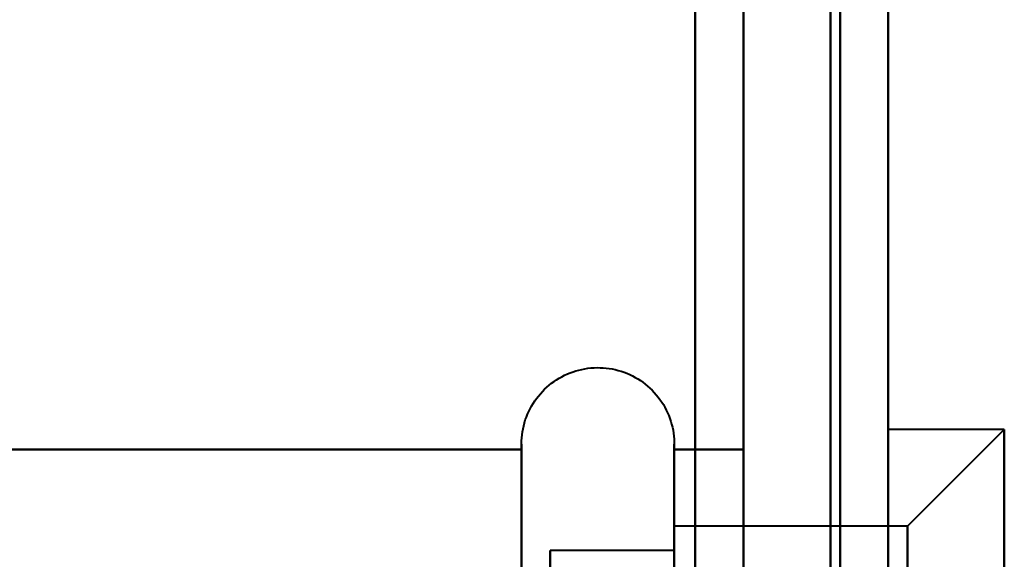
# Model space of a CAD drawing. Header units: millimetres. Extents: x -1392 to 1388, y -239 to 1267.
# Tile 11 of 91: x -449.99 to -439.8, y 186.28 to 191.86. Entities that reach past the tile are written whole.
import ezdxf

# ---------------------------------------------------------------- set-up
doc = ezdxf.new("R2010")
doc.units = ezdxf.units.MM
for name, color, linetype, lineweight in [('A-ANNO-DIMS', 211, 'Continuous', 30), ('A-ANNO-DIMS-20', 211, 'Continuous', 30), ('G-IMPT', 8, 'Continuous', 40)]:
    doc.layers.add(name, color=color, linetype=linetype, lineweight=lineweight)
doc.styles.add('Arial_1', font='arial.ttf', dxfattribs={"height": 60})
doc.dimstyles.new('Linéaire', dxfattribs={"dimscale": 304.8, "dimtxt": 61.215564, "dimasz": 0.131234, "dimexe": 0.131234, "dimexo": 0.131234, "dimgap": 0.131234, "dimtad": 1, "dimdec": 0, "dimzin": 0, "dimdsep": 46, "dimtxsty": 'Arial_1', "dimblk1": 'OBLIQUE', "dimblk2": 'OBLIQUE', "dimsah": 1, "dimcen": 0.09, "dimazin": 0, "dimtfac": 1, "dimtdec": 4, "dimtix": 1, "dimtmove": 0, "dimatfit": 3, "dimfxl": 1, "dimtvp": 1, "dimtfill": 1, "dimtolj": 1, "dimtzin": 0, "dimarcsym": 2})

# ---------------------------------------------------------------- blocks, each defined once
blk = doc.blocks.new('NEXA 2000 CALQUES_dwg-762145-Droite')
at = {"layer": 'G-IMPT'}
for p, q in [((-441, 129.472), (-441, 1137.272)), ((-441, 129.472), (-441, 1137.272)), ((-439.8, 187.622), (-441, 187.622)), ((-439.8, 187.622), (-441, 187.622)), ((-439.8, 187.622), (-441, 187.622)), ((-439.8, 187.622), (-441, 187.622)), ((-441, 181.247), (-441, 187.622)), ((-441, 181.247), (-441, 187.622)), ((-441, 187.622), (-441, 181.247)), ((-441, 187.622), (-441, 181.247)), ((-441, 181.247), (-441, 187.622)), ((-441, 181.247), (-441, 187.622)), ((-441, 187.622), (-441, 181.247)), ((-441, 187.622), (-441, 181.247)), ((-439.8, 187.622), (-440.8, 186.622)), ((-439.8, 187.622), (-440.8, 186.622)), ((-439.8, 187.622), (-440.8, 186.622)), ((-439.8, 187.622), (-440.8, 186.622)), ((-439.8, 181.247), (-439.8, 187.622)), ((-439.8, 187.622), (-439.8, 181.247)), ((-439.8, 181.247), (-439.8, 187.622)), ((-439.8, 181.247), (-439.8, 187.622)), ((-439.8, 187.622), (-439.8, 181.247)), ((-439.8, 187.622), (-439.8, 181.247)), ((-444.796, 181.322), (-444.796, 187.472)), ((-444.796, 181.322), (-444.796, 187.472)), ((-444.796, 185.422), (-444.796, 187.472)), ((-444.796, 185.422), (-444.796, 187.472)), ((-443.215, 187.472), (-443.215, 181.322)), ((-443.215, 187.472), (-443.215, 181.322)), ((-443.215, 187.472), (-443.215, 185.422)), ((-443.215, 187.472), (-443.215, 185.422)), ((-444.796, 181.322), (-444.796, 186.923)), ((-444.796, 181.322), (-444.796, 186.923)), ((-443.215, 186.923), (-443.215, 181.322)), ((-443.215, 186.923), (-443.215, 181.322)), ((-440.8, 186.622), (-443.215, 186.622)), ((-440.8, 186.622), (-443.215, 186.622)), ((-440.8, 186.622), (-443.215, 186.622)), ((-440.8, 186.622), (-443.215, 186.622)), ((-443.215, 180.558), (-443.215, 186.622)), ((-443.215, 180.558), (-443.215, 186.622)), ((-443.215, 186.622), (-443.215, 181.747)), ((-443.215, 186.622), (-443.215, 181.747)), ((-443.215, 180.558), (-443.215, 186.622)), ((-443.215, 180.558), (-443.215, 186.622)), ((-443.215, 186.622), (-443.215, 184.997)), ((-443.215, 186.622), (-443.215, 184.997)), ((-440.8, 181.747), (-440.8, 186.622)), ((-440.8, 181.747), (-440.8, 186.622)), ((-440.8, 186.622), (-440.8, 181.747)), ((-440.8, 186.622), (-440.8, 181.747)), ((-440.8, 181.747), (-440.8, 186.622)), ((-440.8, 181.747), (-440.8, 186.622)), ((-440.8, 186.622), (-440.8, 181.747)), ((-440.8, 186.622), (-440.8, 181.747)), ((-443.215, 186.372), (-444.5, 186.372)), ((-443.215, 186.372), (-444.5, 186.372)), ((-443.215, 186.372), (-444.5, 186.372)), ((-443.215, 186.372), (-444.5, 186.372)), ((-444.5, 181.872), (-444.5, 186.372)), ((-444.5, 181.872), (-444.5, 186.372)), ((-444.5, 186.372), (-444.5, 180.774)), ((-444.5, 186.372), (-444.5, 180.774)), ((-444.5, 181.872), (-444.5, 186.372)), ((-444.5, 181.872), (-444.5, 186.372)), ((-444.5, 186.372), (-444.5, 184.872)), ((-444.5, 186.372), (-444.5, 184.872)), ((-443.215, 180.774), (-443.215, 186.372)), ((-443.215, 180.774), (-443.215, 186.372)), ((-443.215, 186.372), (-443.215, 180.774)), ((-443.215, 186.372), (-443.215, 180.774)), ((-443.215, 180.774), (-443.215, 186.372)), ((-443.215, 180.774), (-443.215, 186.372)), ((-443.215, 186.372), (-443.215, 180.774)), ((-443.215, 186.372), (-443.215, 180.774))]:
    blk.add_line(p, q, dxfattribs=at)
at = {"layer": 'G-IMPT', "flags": 128}
for points in [[(-443, 1137.772), (-443, 885.572), (-443, 633.372), (-443, 381.172), (-443, 128.972)], [(-443, 128.972), (-443, 381.172), (-443, 633.372), (-443, 885.572), (-443, 1137.772)], [(-443, 128.972), (-443, 381.172), (-443, 633.372), (-443, 885.572), (-443, 1137.772)], [(-443, 1137.772), (-443, 885.572), (-443, 633.372), (-443, 381.172), (-443, 128.972)], [(-443, 1137.272), (-443, 885.322), (-443, 633.372), (-443, 381.422), (-443, 129.472)], [(-443, 129.472), (-443, 381.422), (-443, 633.372), (-443, 885.322), (-443, 1137.272)], [(-443, 129.472), (-443, 381.422), (-443, 633.372), (-443, 885.322), (-443, 1137.272)], [(-443, 1137.272), (-443, 885.322), (-443, 633.372), (-443, 381.422), (-443, 129.472)], [(-443, 129.472), (-443, 381.422), (-443, 633.372), (-443, 885.322), (-443, 1137.272)], [(-443, 1137.272), (-443, 885.322), (-443, 633.372), (-443, 381.422), (-443, 129.472)], [(-443, 1137.272), (-443, 885.322), (-443, 633.372), (-443, 381.422), (-443, 129.472)], [(-443, 129.472), (-443, 381.422), (-443, 633.372), (-443, 885.322), (-443, 1137.272)], [(-441.6, 1137.272), (-441.6, 885.322), (-441.6, 633.372), (-441.6, 381.422), (-441.6, 129.472)], [(-441.6, 129.472), (-441.6, 381.422), (-441.6, 633.372), (-441.6, 885.322), (-441.6, 1137.272)], [(-441.6, 1137.272), (-441.6, 885.322), (-441.6, 633.372), (-441.6, 381.422), (-441.6, 129.472)], [(-441.6, 129.472), (-441.6, 381.422), (-441.6, 633.372), (-441.6, 885.322), (-441.6, 1137.272)], [(-441.6, 129.472), (-441.6, 381.422), (-441.6, 633.372), (-441.6, 885.322), (-441.6, 1137.272)], [(-441.6, 1137.272), (-441.6, 885.322), (-441.6, 633.372), (-441.6, 381.422), (-441.6, 129.472)], [(-441.6, 129.472), (-441.6, 381.422), (-441.6, 633.372), (-441.6, 885.322), (-441.6, 1137.272)], [(-441.6, 1137.272), (-441.6, 885.322), (-441.6, 633.372), (-441.6, 381.422), (-441.6, 129.472)], [(-441.6, 129.472), (-441.6, 381.422), (-441.6, 633.372), (-441.6, 885.322), (-441.6, 1137.272)], [(-441.6, 1137.272), (-441.6, 885.322), (-441.6, 633.372), (-441.6, 381.422), (-441.6, 129.472)], [(-441.6, 1137.272), (-441.6, 885.322), (-441.6, 633.372), (-441.6, 381.422), (-441.6, 129.472)], [(-441.6, 129.472), (-441.6, 381.422), (-441.6, 633.372), (-441.6, 885.322), (-441.6, 1137.272)], [(-441.5, 129.472), (-441.5, 381.422), (-441.5, 633.372), (-441.5, 885.322), (-441.5, 1137.272)], [(-441.5, 1137.272), (-441.5, 885.322), (-441.5, 633.372), (-441.5, 381.422), (-441.5, 129.472)], [(-441.5, 1137.272), (-441.5, 885.322), (-441.5, 633.372), (-441.5, 381.422), (-441.5, 129.472)], [(-441.5, 129.472), (-441.5, 381.422), (-441.5, 633.372), (-441.5, 885.322), (-441.5, 1137.272)], [(-441, 129.472), (-441, 381.422), (-441, 633.372), (-441, 885.322), (-441, 1137.272)], [(-441, 1137.272), (-441, 885.322), (-441, 633.372), (-441, 381.422), (-441, 129.472)], [(-441, 129.472), (-441, 381.422), (-441, 633.372), (-441, 885.322), (-441, 1137.272)], [(-441, 1137.272), (-441, 885.322), (-441, 633.372), (-441, 381.422), (-441, 129.472)], [(-441, 1137.272), (-441, 885.322), (-441, 633.372), (-441, 381.422), (-441, 129.472)], [(-441, 129.472), (-441, 381.422), (-441, 633.372), (-441, 885.322), (-441, 1137.272)], [(-441, 1137.272), (-441, 885.322), (-441, 633.372), (-441, 381.422), (-441, 129.472)], [(-441, 129.472), (-441, 381.422), (-441, 633.372), (-441, 885.322), (-441, 1137.272)], [(-442.5, 163.372), (-442.5, 178.372), (-442.5, 193.372), (-442.5, 208.372), (-442.5, 223.372)], [(-442.5, 223.372), (-442.5, 208.372), (-442.5, 193.372), (-442.5, 178.372), (-442.5, 163.372)], [(-442.5, 163.372), (-442.5, 178.372), (-442.5, 193.372), (-442.5, 208.372), (-442.5, 223.372)], [(-442.5, 223.372), (-442.5, 208.372), (-442.5, 193.372), (-442.5, 178.372), (-442.5, 163.372)], [(-442.5, 223.372), (-442.5, 208.372), (-442.5, 193.372), (-442.5, 178.372), (-442.5, 163.372)], [(-442.5, 163.372), (-442.5, 178.372), (-442.5, 193.372), (-442.5, 208.372), (-442.5, 223.372)], [(-442.5, 223.372), (-442.5, 208.372), (-442.5, 193.372), (-442.5, 178.372), (-442.5, 163.372)], [(-442.5, 163.372), (-442.5, 178.372), (-442.5, 193.372), (-442.5, 208.372), (-442.5, 223.372)], [(-441.5, 223.372), (-441.5, 208.372), (-441.5, 193.372), (-441.5, 178.372), (-441.5, 163.372)], [(-441.5, 163.372), (-441.5, 178.372), (-441.5, 193.372), (-441.5, 208.372), (-441.5, 223.372)], [(-441.5, 223.372), (-441.5, 208.372), (-441.5, 193.372), (-441.5, 178.372), (-441.5, 163.372)], [(-441.5, 163.372), (-441.5, 178.372), (-441.5, 193.372), (-441.5, 208.372), (-441.5, 223.372)], [(-441.5, 163.372), (-441.5, 178.372), (-441.5, 193.372), (-441.5, 208.372), (-441.5, 223.372)], [(-441.5, 223.372), (-441.5, 208.372), (-441.5, 193.372), (-441.5, 178.372), (-441.5, 163.372)], [(-441.5, 163.372), (-441.5, 178.372), (-441.5, 193.372), (-441.5, 208.372), (-441.5, 223.372)], [(-441.5, 223.372), (-441.5, 208.372), (-441.5, 193.372), (-441.5, 178.372), (-441.5, 163.372)], [(-443, 128.972), (-443, 152.497), (-443, 176.022), (-443, 199.547), (-443, 223.072)], [(-443, 223.072), (-443, 199.547), (-443, 176.022), (-443, 152.497), (-443, 128.972)], [(-443, 223.072), (-443, 199.547), (-443, 176.022), (-443, 152.497), (-443, 128.972)], [(-443, 128.972), (-443, 152.497), (-443, 176.022), (-443, 199.547), (-443, 223.072)], [(-444.796, 187.472), (-444.795, 187.504), (-444.793, 187.535), (-444.79, 187.567), (-444.786, 187.598), (-444.78, 187.629), (-444.773, 187.66), (-444.765, 187.691), (-444.756, 187.721), (-444.745, 187.751), (-444.733, 187.78), (-444.72, 187.809), (-444.706, 187.837), (-444.691, 187.865), (-444.675, 187.892), (-444.658, 187.919), (-444.639, 187.944), (-444.62, 187.969), (-444.6, 187.993), (-444.578, 188.017), (-444.556, 188.039), (-444.533, 188.061), (-444.509, 188.082), (-444.484, 188.101), (-444.459, 188.12), (-444.432, 188.137), (-444.405, 188.154), (-444.378, 188.169), (-444.35, 188.184), (-444.321, 188.197), (-444.292, 188.209), (-444.262, 188.22), (-444.232, 188.23), (-444.201, 188.238), (-444.171, 188.245), (-444.14, 188.251), (-444.108, 188.256), (-444.077, 188.259), (-444.045, 188.262), (-444.014, 188.263), (-443.982, 188.262), (-443.951, 188.261), (-443.919, 188.258), (-443.888, 188.254), (-443.857, 188.249), (-443.826, 188.242), (-443.795, 188.234), (-443.765, 188.225), (-443.735, 188.215), (-443.705, 188.204), (-443.676, 188.191), (-443.648, 188.177), (-443.62, 188.162), (-443.593, 188.146), (-443.566, 188.129), (-443.54, 188.111), (-443.515, 188.092), (-443.491, 188.072), (-443.467, 188.051), (-443.444, 188.029), (-443.422, 188.006), (-443.402, 187.982), (-443.382, 187.958), (-443.363, 187.933), (-443.345, 187.907), (-443.328, 187.88), (-443.312, 187.852), (-443.298, 187.824), (-443.284, 187.796), (-443.272, 187.767), (-443.261, 187.737), (-443.251, 187.707), (-443.242, 187.677), (-443.234, 187.646), (-443.228, 187.615), (-443.223, 187.584), (-443.219, 187.552), (-443.216, 187.521), (-443.215, 187.489), (-443.215, 187.472)], [(-444.796, 187.472), (-444.795, 187.504), (-444.793, 187.535), (-444.79, 187.567), (-444.786, 187.598), (-444.78, 187.629), (-444.773, 187.66), (-444.765, 187.691), (-444.756, 187.721), (-444.745, 187.751), (-444.733, 187.78), (-444.72, 187.809), (-444.706, 187.837), (-444.691, 187.865), (-444.675, 187.892), (-444.658, 187.919), (-444.639, 187.944), (-444.62, 187.969), (-444.6, 187.993), (-444.578, 188.017), (-444.556, 188.039), (-444.533, 188.061), (-444.509, 188.082), (-444.484, 188.101), (-444.459, 188.12), (-444.432, 188.137), (-444.405, 188.154), (-444.378, 188.169), (-444.35, 188.184), (-444.321, 188.197), (-444.292, 188.209), (-444.262, 188.22), (-444.232, 188.23), (-444.201, 188.238), (-444.171, 188.245), (-444.14, 188.251), (-444.108, 188.256), (-444.077, 188.259), (-444.045, 188.262), (-444.014, 188.263), (-443.982, 188.262), (-443.951, 188.261), (-443.919, 188.258), (-443.888, 188.254), (-443.857, 188.249), (-443.826, 188.242), (-443.795, 188.234), (-443.765, 188.225), (-443.735, 188.215), (-443.705, 188.204), (-443.676, 188.191), (-443.648, 188.177), (-443.62, 188.162), (-443.593, 188.146), (-443.566, 188.129), (-443.54, 188.111), (-443.515, 188.092), (-443.491, 188.072), (-443.467, 188.051), (-443.444, 188.029), (-443.422, 188.006), (-443.402, 187.982), (-443.382, 187.958), (-443.363, 187.933), (-443.345, 187.907), (-443.328, 187.88), (-443.312, 187.852), (-443.298, 187.824), (-443.284, 187.796), (-443.272, 187.767), (-443.261, 187.737), (-443.251, 187.707), (-443.242, 187.677), (-443.234, 187.646), (-443.228, 187.615), (-443.223, 187.584), (-443.219, 187.552), (-443.216, 187.521), (-443.215, 187.489), (-443.215, 187.472)], [(-444.796, 187.472), (-444.795, 187.504), (-444.793, 187.535), (-444.79, 187.567), (-444.786, 187.598), (-444.78, 187.629), (-444.773, 187.66), (-444.765, 187.691), (-444.756, 187.721), (-444.745, 187.751), (-444.733, 187.78), (-444.72, 187.809), (-444.706, 187.837), (-444.691, 187.865), (-444.675, 187.892), (-444.658, 187.919), (-444.639, 187.944), (-444.62, 187.969), (-444.6, 187.993), (-444.578, 188.017), (-444.556, 188.039), (-444.533, 188.061), (-444.509, 188.082), (-444.484, 188.101), (-444.459, 188.12), (-444.432, 188.137), (-444.405, 188.154), (-444.378, 188.169), (-444.35, 188.184), (-444.321, 188.197), (-444.292, 188.209), (-444.262, 188.22), (-444.232, 188.23), (-444.201, 188.238), (-444.171, 188.245), (-444.14, 188.251), (-444.108, 188.256), (-444.077, 188.259), (-444.045, 188.262), (-444.014, 188.263), (-443.982, 188.262), (-443.951, 188.261), (-443.919, 188.258), (-443.888, 188.254), (-443.857, 188.249), (-443.826, 188.242), (-443.795, 188.234), (-443.765, 188.225), (-443.735, 188.215), (-443.705, 188.204), (-443.676, 188.191), (-443.648, 188.177), (-443.62, 188.162), (-443.593, 188.146), (-443.566, 188.129), (-443.54, 188.111), (-443.515, 188.092), (-443.491, 188.072), (-443.467, 188.051), (-443.444, 188.029), (-443.422, 188.006), (-443.402, 187.982), (-443.382, 187.958), (-443.363, 187.933), (-443.345, 187.907), (-443.328, 187.88), (-443.312, 187.852), (-443.298, 187.824), (-443.284, 187.796), (-443.272, 187.767), (-443.261, 187.737), (-443.251, 187.707), (-443.242, 187.677), (-443.234, 187.646), (-443.228, 187.615), (-443.223, 187.584), (-443.219, 187.552), (-443.216, 187.521), (-443.215, 187.489), (-443.215, 187.472)], [(-444.796, 187.472), (-444.795, 187.504), (-444.793, 187.535), (-444.79, 187.567), (-444.786, 187.598), (-444.78, 187.629), (-444.773, 187.66), (-444.765, 187.691), (-444.756, 187.721), (-444.745, 187.751), (-444.733, 187.78), (-444.72, 187.809), (-444.706, 187.837), (-444.691, 187.865), (-444.675, 187.892), (-444.658, 187.919), (-444.639, 187.944), (-444.62, 187.969), (-444.6, 187.993), (-444.578, 188.017), (-444.556, 188.039), (-444.533, 188.061), (-444.509, 188.082), (-444.484, 188.101), (-444.459, 188.12), (-444.432, 188.137), (-444.405, 188.154), (-444.378, 188.169), (-444.35, 188.184), (-444.321, 188.197), (-444.292, 188.209), (-444.262, 188.22), (-444.232, 188.23), (-444.201, 188.238), (-444.171, 188.245), (-444.14, 188.251), (-444.108, 188.256), (-444.077, 188.259), (-444.045, 188.262), (-444.014, 188.263), (-443.982, 188.262), (-443.951, 188.261), (-443.919, 188.258), (-443.888, 188.254), (-443.857, 188.249), (-443.826, 188.242), (-443.795, 188.234), (-443.765, 188.225), (-443.735, 188.215), (-443.705, 188.204), (-443.676, 188.191), (-443.648, 188.177), (-443.62, 188.162), (-443.593, 188.146), (-443.566, 188.129), (-443.54, 188.111), (-443.515, 188.092), (-443.491, 188.072), (-443.467, 188.051), (-443.444, 188.029), (-443.422, 188.006), (-443.402, 187.982), (-443.382, 187.958), (-443.363, 187.933), (-443.345, 187.907), (-443.328, 187.88), (-443.312, 187.852), (-443.298, 187.824), (-443.284, 187.796), (-443.272, 187.767), (-443.261, 187.737), (-443.251, 187.707), (-443.242, 187.677), (-443.234, 187.646), (-443.228, 187.615), (-443.223, 187.584), (-443.219, 187.552), (-443.216, 187.521), (-443.215, 187.489), (-443.215, 187.472)], [(-444.796, 187.472), (-444.796, 187.469), (-444.796, 187.459), (-444.796, 187.443), (-444.796, 187.42), (-444.796, 187.391), (-444.796, 187.355), (-444.796, 187.313), (-444.796, 187.264), (-444.796, 187.209), (-444.796, 187.149), (-444.796, 187.082), (-444.796, 187.009), (-444.796, 186.93), (-444.796, 186.846), (-444.796, 186.756), (-444.796, 186.661), (-444.796, 186.56), (-444.796, 186.455), (-444.796, 186.344), (-444.796, 186.229)], [(-444.796, 186.186), (-444.796, 186.303), (-444.796, 186.415), (-444.796, 186.523), (-444.796, 186.625), (-444.796, 186.723), (-444.796, 186.814), (-444.796, 186.901), (-444.796, 186.981), (-444.796, 187.056), (-444.796, 187.125), (-444.796, 187.188), (-444.796, 187.245), (-444.796, 187.296), (-444.796, 187.34), (-444.796, 187.378), (-444.796, 187.41), (-444.796, 187.435), (-444.796, 187.454), (-444.796, 187.466), (-444.796, 187.472)], [(-444.796, 187.472), (-444.796, 187.469), (-444.796, 187.459), (-444.796, 187.443), (-444.796, 187.42), (-444.796, 187.391), (-444.796, 187.355), (-444.796, 187.313), (-444.796, 187.264), (-444.796, 187.209), (-444.796, 187.149), (-444.796, 187.082), (-444.796, 187.009), (-444.796, 186.93), (-444.796, 186.846), (-444.796, 186.756), (-444.796, 186.661), (-444.796, 186.56), (-444.796, 186.455), (-444.796, 186.344), (-444.796, 186.229)], [(-444.796, 186.186), (-444.796, 186.303), (-444.796, 186.415), (-444.796, 186.523), (-444.796, 186.625), (-444.796, 186.723), (-444.796, 186.814), (-444.796, 186.901), (-444.796, 186.981), (-444.796, 187.056), (-444.796, 187.125), (-444.796, 187.188), (-444.796, 187.245), (-444.796, 187.296), (-444.796, 187.34), (-444.796, 187.378), (-444.796, 187.41), (-444.796, 187.435), (-444.796, 187.454), (-444.796, 187.466), (-444.796, 187.472)], [(-444.796, 187.472), (-444.796, 187.469), (-444.796, 187.459), (-444.796, 187.443), (-444.796, 187.42), (-444.796, 187.391), (-444.796, 187.355), (-444.796, 187.313), (-444.796, 187.264), (-444.796, 187.209), (-444.796, 187.149), (-444.796, 187.082), (-444.796, 187.009), (-444.796, 186.93), (-444.796, 186.846), (-444.796, 186.756), (-444.796, 186.661), (-444.796, 186.56), (-444.796, 186.455), (-444.796, 186.344), (-444.796, 186.229)], [(-444.796, 186.186), (-444.796, 186.303), (-444.796, 186.415), (-444.796, 186.523), (-444.796, 186.625), (-444.796, 186.723), (-444.796, 186.814), (-444.796, 186.901), (-444.796, 186.981), (-444.796, 187.056), (-444.796, 187.125), (-444.796, 187.188), (-444.796, 187.245), (-444.796, 187.296), (-444.796, 187.34), (-444.796, 187.378), (-444.796, 187.41), (-444.796, 187.435), (-444.796, 187.454), (-444.796, 187.466), (-444.796, 187.472)], [(-444.796, 187.472), (-444.796, 187.469), (-444.796, 187.459), (-444.796, 187.443), (-444.796, 187.42), (-444.796, 187.391), (-444.796, 187.355), (-444.796, 187.313), (-444.796, 187.264), (-444.796, 187.209), (-444.796, 187.149), (-444.796, 187.082), (-444.796, 187.009), (-444.796, 186.93), (-444.796, 186.846), (-444.796, 186.756), (-444.796, 186.661), (-444.796, 186.56), (-444.796, 186.455), (-444.796, 186.344), (-444.796, 186.229)], [(-444.796, 186.186), (-444.796, 186.303), (-444.796, 186.415), (-444.796, 186.523), (-444.796, 186.625), (-444.796, 186.723), (-444.796, 186.814), (-444.796, 186.901), (-444.796, 186.981), (-444.796, 187.056), (-444.796, 187.125), (-444.796, 187.188), (-444.796, 187.245), (-444.796, 187.296), (-444.796, 187.34), (-444.796, 187.378), (-444.796, 187.41), (-444.796, 187.435), (-444.796, 187.454), (-444.796, 187.466), (-444.796, 187.472)], [(-443.215, 187.472), (-443.215, 187.469), (-443.215, 187.459), (-443.215, 187.443), (-443.215, 187.42), (-443.215, 187.391), (-443.215, 187.355), (-443.215, 187.313), (-443.215, 187.264), (-443.215, 187.209), (-443.215, 187.149), (-443.215, 187.082), (-443.215, 187.009), (-443.215, 186.93), (-443.215, 186.846), (-443.215, 186.756), (-443.215, 186.661), (-443.215, 186.56), (-443.215, 186.455), (-443.215, 186.344), (-443.215, 186.229)], [(-443.215, 186.208), (-443.215, 186.324), (-443.215, 186.435), (-443.215, 186.542), (-443.215, 186.643), (-443.215, 186.739), (-443.215, 186.83), (-443.215, 186.916), (-443.215, 186.995), (-443.215, 187.069), (-443.215, 187.137), (-443.215, 187.199), (-443.215, 187.255), (-443.215, 187.304), (-443.215, 187.348), (-443.215, 187.385), (-443.215, 187.415), (-443.215, 187.439), (-443.215, 187.457), (-443.215, 187.468), (-443.215, 187.472)], [(-443.215, 187.472), (-443.215, 187.469), (-443.215, 187.459), (-443.215, 187.443), (-443.215, 187.42), (-443.215, 187.391), (-443.215, 187.355), (-443.215, 187.313), (-443.215, 187.264), (-443.215, 187.209), (-443.215, 187.149), (-443.215, 187.082), (-443.215, 187.009), (-443.215, 186.93), (-443.215, 186.846), (-443.215, 186.756), (-443.215, 186.661), (-443.215, 186.56), (-443.215, 186.455), (-443.215, 186.344), (-443.215, 186.229)], [(-443.215, 186.208), (-443.215, 186.324), (-443.215, 186.435), (-443.215, 186.542), (-443.215, 186.643), (-443.215, 186.739), (-443.215, 186.83), (-443.215, 186.916), (-443.215, 186.995), (-443.215, 187.069), (-443.215, 187.137), (-443.215, 187.199), (-443.215, 187.255), (-443.215, 187.304), (-443.215, 187.348), (-443.215, 187.385), (-443.215, 187.415), (-443.215, 187.439), (-443.215, 187.457), (-443.215, 187.468), (-443.215, 187.472)], [(-443.215, 187.472), (-443.215, 187.469), (-443.215, 187.459), (-443.215, 187.443), (-443.215, 187.42), (-443.215, 187.391), (-443.215, 187.355), (-443.215, 187.313), (-443.215, 187.264), (-443.215, 187.209), (-443.215, 187.149), (-443.215, 187.082), (-443.215, 187.009), (-443.215, 186.93), (-443.215, 186.846), (-443.215, 186.756), (-443.215, 186.661), (-443.215, 186.56), (-443.215, 186.455), (-443.215, 186.344), (-443.215, 186.229)], [(-443.215, 186.208), (-443.215, 186.324), (-443.215, 186.435), (-443.215, 186.542), (-443.215, 186.643), (-443.215, 186.739), (-443.215, 186.83), (-443.215, 186.916), (-443.215, 186.995), (-443.215, 187.069), (-443.215, 187.137), (-443.215, 187.199), (-443.215, 187.255), (-443.215, 187.304), (-443.215, 187.348), (-443.215, 187.385), (-443.215, 187.415), (-443.215, 187.439), (-443.215, 187.457), (-443.215, 187.468), (-443.215, 187.472)], [(-443.215, 187.472), (-443.215, 187.469), (-443.215, 187.459), (-443.215, 187.443), (-443.215, 187.42), (-443.215, 187.391), (-443.215, 187.355), (-443.215, 187.313), (-443.215, 187.264), (-443.215, 187.209), (-443.215, 187.149), (-443.215, 187.082), (-443.215, 187.009), (-443.215, 186.93), (-443.215, 186.846), (-443.215, 186.756), (-443.215, 186.661), (-443.215, 186.56), (-443.215, 186.455), (-443.215, 186.344), (-443.215, 186.229)], [(-443.215, 186.208), (-443.215, 186.324), (-443.215, 186.435), (-443.215, 186.542), (-443.215, 186.643), (-443.215, 186.739), (-443.215, 186.83), (-443.215, 186.916), (-443.215, 186.995), (-443.215, 187.069), (-443.215, 187.137), (-443.215, 187.199), (-443.215, 187.255), (-443.215, 187.304), (-443.215, 187.348), (-443.215, 187.385), (-443.215, 187.415), (-443.215, 187.439), (-443.215, 187.457), (-443.215, 187.468), (-443.215, 187.472)], [(-444.796, 187.414), (-447.296, 187.414), (-449.796, 187.414), (-452.296, 187.414), (-454.796, 187.414)], [(-454.796, 187.414), (-452.296, 187.414), (-449.796, 187.414), (-447.296, 187.414), (-444.796, 187.414)], [(-444.796, 187.414), (-447.296, 187.414), (-449.796, 187.414), (-452.296, 187.414), (-454.796, 187.414)], [(-454.796, 187.414), (-452.296, 187.414), (-449.796, 187.414), (-447.296, 187.414), (-444.796, 187.414)], [(-444.796, 187.414), (-447.296, 187.414), (-449.796, 187.414), (-452.296, 187.414), (-454.796, 187.414)], [(-454.796, 187.414), (-452.296, 187.414), (-449.796, 187.414), (-447.296, 187.414), (-444.796, 187.414)], [(-444.796, 187.414), (-447.296, 187.414), (-449.796, 187.414), (-452.296, 187.414), (-454.796, 187.414)], [(-454.796, 187.414), (-452.296, 187.414), (-449.796, 187.414), (-447.296, 187.414), (-444.796, 187.414)], [(-444.796, 185.393), (-444.796, 185.898), (-444.796, 186.403), (-444.796, 186.909), (-444.796, 187.414)], [(-444.796, 187.414), (-444.796, 186.909), (-444.796, 186.403), (-444.796, 185.898), (-444.796, 185.393)], [(-444.796, 185.393), (-444.796, 185.898), (-444.796, 186.403), (-444.796, 186.909), (-444.796, 187.414)], [(-444.796, 187.414), (-444.796, 186.909), (-444.796, 186.403), (-444.796, 185.898), (-444.796, 185.393)], [(-444.796, 185.393), (-444.796, 185.898), (-444.796, 186.403), (-444.796, 186.909), (-444.796, 187.414)], [(-444.796, 187.414), (-444.796, 186.909), (-444.796, 186.403), (-444.796, 185.898), (-444.796, 185.393)], [(-444.796, 185.393), (-444.796, 185.898), (-444.796, 186.403), (-444.796, 186.909), (-444.796, 187.414)], [(-444.796, 187.414), (-444.796, 186.909), (-444.796, 186.403), (-444.796, 185.898), (-444.796, 185.393)], [(-442.5, 187.414), (-442.679, 187.414), (-442.857, 187.414), (-443.036, 187.414), (-443.215, 187.414)], [(-443.215, 187.414), (-443.215, 186.909), (-443.215, 186.403), (-443.215, 185.898), (-443.215, 185.393)], [(-443.215, 187.414), (-443.036, 187.414), (-442.857, 187.414), (-442.679, 187.414), (-442.5, 187.414)], [(-443.215, 185.393), (-443.215, 185.898), (-443.215, 186.403), (-443.215, 186.909), (-443.215, 187.414)], [(-442.5, 187.414), (-442.679, 187.414), (-442.857, 187.414), (-443.036, 187.414), (-443.215, 187.414)], [(-443.215, 187.414), (-443.215, 186.909), (-443.215, 186.403), (-443.215, 185.898), (-443.215, 185.393)], [(-443.215, 187.414), (-443.036, 187.414), (-442.857, 187.414), (-442.679, 187.414), (-442.5, 187.414)], [(-443.215, 185.393), (-443.215, 185.898), (-443.215, 186.403), (-443.215, 186.909), (-443.215, 187.414)], [(-442.5, 187.414), (-442.679, 187.414), (-442.857, 187.414), (-443.036, 187.414), (-443.215, 187.414)], [(-443.215, 187.414), (-443.215, 186.909), (-443.215, 186.403), (-443.215, 185.898), (-443.215, 185.393)], [(-443.215, 187.414), (-443.036, 187.414), (-442.857, 187.414), (-442.679, 187.414), (-442.5, 187.414)], [(-443.215, 185.393), (-443.215, 185.898), (-443.215, 186.403), (-443.215, 186.909), (-443.215, 187.414)], [(-442.5, 187.414), (-442.679, 187.414), (-442.857, 187.414), (-443.036, 187.414), (-443.215, 187.414)], [(-443.215, 187.414), (-443.215, 186.909), (-443.215, 186.403), (-443.215, 185.898), (-443.215, 185.393)], [(-443.215, 187.414), (-443.036, 187.414), (-442.857, 187.414), (-442.679, 187.414), (-442.5, 187.414)], [(-443.215, 185.393), (-443.215, 185.898), (-443.215, 186.403), (-443.215, 186.909), (-443.215, 187.414)], [(-442.5, 185.393), (-442.5, 185.898), (-442.5, 186.403), (-442.5, 186.909), (-442.5, 187.414)], [(-442.5, 187.414), (-442.5, 186.909), (-442.5, 186.403), (-442.5, 185.898), (-442.5, 185.393)], [(-442.5, 185.393), (-442.5, 185.898), (-442.5, 186.403), (-442.5, 186.909), (-442.5, 187.414)], [(-442.5, 187.414), (-442.5, 186.909), (-442.5, 186.403), (-442.5, 185.898), (-442.5, 185.393)], [(-442.5, 185.393), (-442.5, 185.898), (-442.5, 186.403), (-442.5, 186.909), (-442.5, 187.414)], [(-442.5, 187.414), (-442.5, 186.909), (-442.5, 186.403), (-442.5, 185.898), (-442.5, 185.393)], [(-442.5, 185.393), (-442.5, 185.898), (-442.5, 186.403), (-442.5, 186.909), (-442.5, 187.414)], [(-442.5, 187.414), (-442.5, 186.909), (-442.5, 186.403), (-442.5, 185.898), (-442.5, 185.393)], [(-442.5, 185.393), (-442.5, 185.898), (-442.5, 186.403), (-442.5, 186.909), (-442.5, 187.414)], [(-442.5, 187.414), (-442.5, 186.909), (-442.5, 186.403), (-442.5, 185.898), (-442.5, 185.393)], [(-442.5, 185.393), (-442.5, 185.898), (-442.5, 186.403), (-442.5, 186.909), (-442.5, 187.414)], [(-442.5, 187.414), (-442.5, 186.909), (-442.5, 186.403), (-442.5, 185.898), (-442.5, 185.393)], [(-442.5, 185.393), (-442.5, 185.898), (-442.5, 186.403), (-442.5, 186.909), (-442.5, 187.414)], [(-442.5, 187.414), (-442.5, 186.909), (-442.5, 186.403), (-442.5, 185.898), (-442.5, 185.393)], [(-442.5, 185.393), (-442.5, 185.898), (-442.5, 186.403), (-442.5, 186.909), (-442.5, 187.414)], [(-442.5, 187.414), (-442.5, 186.909), (-442.5, 186.403), (-442.5, 185.898), (-442.5, 185.393)]]:
    blk.add_lwpolyline(points, dxfattribs=at)
blk = doc.blocks.new('DIMBLOCK1-Droite')
at = {"layer": 'A-ANNO-DIMS-20'}
for p, q in [((-476, 134.913), (-476, 174.913)), ((0, 134.913), (0, 174.913)), ((-476, 134.913), (0, 134.913)), ((-476, 134.913), (-476, 123.197)), ((0, 134.913), (0, 123.197))]:
    blk.add_line(p, q, dxfattribs=at)
at = {"layer": 'A-ANNO-DIMS-20', "lineweight": 50}
for p, q in [((-476, 134.913), (-456, 154.913)), ((0, 134.913), (20, 154.913)), ((-476, 134.913), (-496, 114.913)), ((0, 134.913), (-20, 114.913))]:
    blk.add_line(p, q, dxfattribs=at)
at = {"layer": 'A-ANNO-DIMS-20', "color": 0, "insert": (-307.221, 252.807), "char_height": 60, "width": 166.12962, "attachment_point": 1, "line_spacing_factor": 0.941778, "style": 'Arial_1', "bg_fill": 3, "box_fill_scale": 1.25, "bg_fill_color": 9, "bg_fill_true_color": 13158600, "bg_fill_transparency": 0}
blk.add_mtext('476', dxfattribs=at)
blk = doc.blocks.new('_Oblique')
at = {"color": 0, "linetype": 'ByBlock', "lineweight": -2}
blk.add_line((-0.5, -0.5), (0.5, 0.5), dxfattribs=at)

msp = doc.modelspace()

# ---------------------------------------------------------------- block references
at = {"layer": 'G-IMPT'}
msp.add_blockref('NEXA 2000 CALQUES_dwg-762145-Droite', (0, 0), dxfattribs=at)

# ---------------------------------------------------------------- next in the draw order: dimensions: what is measured, and where the dimension line sits
at = {"layer": 'A-ANNO-DIMS'}
dim = msp.add_linear_dim(base=(0, 134.913), p1=(-476, 163.197), p2=(0, 163.197), dimstyle='Linéaire', override={"dimpost": '<>', "dimfxl": 476}, dxfattribs=at)
dim.commit()
dim.dimension.update_dxf_attribs({"geometry": 'DIMBLOCK1-Droite', "text_midpoint": (-238, 205.547)})

doc.saveas('drawing.dxf')
